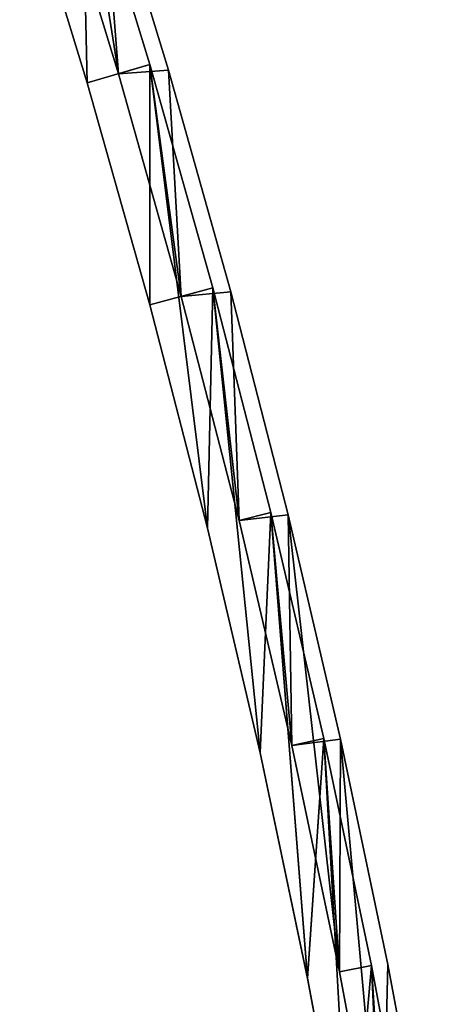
# Model space of a CAD drawing. Header units: millimetres. Extents: x -20 to 891, y -20 to 307.
# Tile 110 of 113: x 857 to 870, y 49 to 80. Entities that reach past the tile are written whole.
import ezdxf

# ---------------------------------------------------------------- set-up
doc = ezdxf.new("R2010")
doc.units = ezdxf.units.MM
doc.header["$LTSCALE"] = 41.718519
for name, color, linetype in [('50', 7, 'CONTINUOUS'), ('52', 7, 'CONTINUOUS'), ('54', 7, 'CONTINUOUS'), ('56', 7, 'CONTINUOUS'), ('58', 7, 'CONTINUOUS'), ('60', 7, 'CONTINUOUS'), ('62', 7, 'CONTINUOUS'), ('63', 7, 'CONTINUOUS'), ('64', 7, 'CONTINUOUS'), ('66', 7, 'CONTINUOUS'), ('68', 7, 'CONTINUOUS'), ('70', 7, 'CONTINUOUS')]:
    doc.layers.add(name, color=color, linetype=linetype)

msp = doc.modelspace()

# ---------------------------------------------------------------- linework, layer by layer
at = {"layer": '50', "linetype": 'Continuous'}
for points in [[(860.18, 78.061, 30.5), (858.099, 84.851, 30.5), (859.647, 84.932, 30.5), (860.18, 78.061, 30.5)], [(861.712, 78.171, 30.5), (860.18, 78.061, 30.5), (859.647, 84.932, 30.5), (861.712, 78.171, 30.5)], [(862.109, 71.227, 30.5), (860.18, 78.061, 30.5), (861.712, 78.171, 30.5), (862.109, 71.227, 30.5)], [(863.625, 71.365, 30.5), (862.109, 71.227, 30.5), (861.712, 78.171, 30.5), (863.625, 71.365, 30.5)], [(863.884, 64.35, 30.5), (862.109, 71.227, 30.5), (863.625, 71.365, 30.5), (863.884, 64.35, 30.5)], [(865.387, 64.518, 30.5), (863.884, 64.35, 30.5), (863.625, 71.365, 30.5), (865.387, 64.518, 30.5)], [(865.504, 57.436, 30.5), (863.884, 64.35, 30.5), (865.387, 64.518, 30.5), (865.504, 57.436, 30.5)], [(866.997, 57.634, 30.5), (865.504, 57.436, 30.5), (865.387, 64.518, 30.5), (866.997, 57.634, 30.5)], [(866.968, 50.487, 30.5), (865.504, 57.436, 30.5), (866.997, 57.634, 30.5), (866.968, 50.487, 30.5)], [(868.277, 43.506, 30.5), (866.968, 50.487, 30.5), (866.997, 57.634, 30.5), (868.277, 43.506, 30.5)], [(868.452, 50.715, 30.5), (868.277, 43.506, 30.5), (866.997, 57.634, 30.5), (868.452, 50.715, 30.5)], [(869.754, 43.766, 30.5), (868.277, 43.506, 30.5), (868.452, 50.715, 30.5), (869.754, 43.766, 30.5)]]:
    msp.add_3dface(points, dxfattribs=at)
at = {"layer": '52', "linetype": 'Continuous'}
for points in [[(860.18, 78.061, 24), (859.052, 85.155, 24), (858.099, 84.851, 24), (860.18, 78.061, 24)], [(861.14, 78.344, 24), (859.052, 85.155, 24), (860.18, 78.061, 24), (861.14, 78.344, 24)], [(862.109, 71.226, 24), (861.14, 78.344, 24), (860.18, 78.061, 24), (862.109, 71.226, 24)], [(863.074, 71.487, 24), (861.14, 78.344, 24), (862.109, 71.226, 24), (863.074, 71.487, 24)], [(863.884, 64.35, 24), (863.074, 71.487, 24), (862.109, 71.226, 24), (863.884, 64.35, 24)], [(864.855, 64.589, 24), (863.074, 71.487, 24), (863.884, 64.35, 24), (864.855, 64.589, 24)], [(865.504, 57.436, 24), (864.855, 64.589, 24), (863.884, 64.35, 24), (865.504, 57.436, 24)], [(866.48, 57.653, 24), (864.855, 64.589, 24), (865.504, 57.436, 24), (866.48, 57.653, 24)], [(866.968, 50.486, 24), (866.48, 57.653, 24), (865.504, 57.436, 24), (866.968, 50.486, 24)], [(867.949, 50.682, 24), (866.48, 57.653, 24), (866.968, 50.486, 24), (867.949, 50.682, 24)], [(868.277, 43.506, 24), (867.949, 50.682, 24), (866.968, 50.486, 24), (868.277, 43.506, 24)], [(869.262, 43.679, 24), (867.949, 50.682, 24), (868.277, 43.506, 24), (869.262, 43.679, 24)]]:
    msp.add_3dface(points, dxfattribs=at)
at = {"layer": '54', "linetype": 'Continuous'}
for points in [[(859.221, 77.779, 4), (857.146, 84.547, 4), (859.052, 85.155, 4), (859.221, 77.779, 4)], [(861.14, 78.343, 4), (859.221, 77.779, 4), (859.052, 85.155, 4), (861.14, 78.343, 4)], [(861.144, 70.966, 4), (859.221, 77.779, 4), (861.14, 78.343, 4), (861.144, 70.966, 4)], [(863.074, 71.487, 4), (861.144, 70.966, 4), (861.14, 78.343, 4), (863.074, 71.487, 4)], [(862.913, 64.111, 4), (861.144, 70.966, 4), (863.074, 71.487, 4), (862.913, 64.111, 4)], [(864.528, 57.219, 4), (862.913, 64.111, 4), (863.074, 71.487, 4), (864.528, 57.219, 4)], [(864.855, 64.589, 4), (864.528, 57.219, 4), (863.074, 71.487, 4), (864.855, 64.589, 4)], [(865.988, 50.292, 4), (864.528, 57.219, 4), (864.855, 64.589, 4), (865.988, 50.292, 4)], [(866.48, 57.653, 4), (865.988, 50.292, 4), (864.855, 64.589, 4), (866.48, 57.653, 4)], [(867.292, 43.333, 4), (865.988, 50.292, 4), (866.48, 57.653, 4), (867.292, 43.333, 4)], [(867.949, 50.682, 4), (867.292, 43.333, 4), (866.48, 57.653, 4), (867.949, 50.682, 4)], [(869.023, 33.484, 4), (867.292, 43.333, 4), (867.949, 50.682, 4), (869.023, 33.484, 4)], [(869.262, 43.679, 4), (869.023, 33.484, 4), (867.949, 50.682, 4), (869.262, 43.679, 4)]]:
    msp.add_3dface(points, dxfattribs=at)
at = {"layer": '56', "linetype": 'Continuous'}
for points in [[(859.221, 77.779, 59), (859.052, 85.155, 59), (857.146, 84.547, 59), (859.221, 77.779, 59)], [(861.14, 78.344, 59), (859.052, 85.155, 59), (859.221, 77.779, 59), (861.14, 78.344, 59)], [(861.144, 70.966, 59), (861.14, 78.344, 59), (859.221, 77.779, 59), (861.144, 70.966, 59)], [(863.074, 71.487, 59), (861.14, 78.344, 59), (862.913, 64.111, 59), (863.074, 71.487, 59)], [(862.913, 64.111, 59), (861.14, 78.344, 59), (861.144, 70.966, 59), (862.913, 64.111, 59)], [(864.528, 57.218, 59), (863.074, 71.487, 59), (862.913, 64.111, 59), (864.528, 57.218, 59)], [(864.855, 64.589, 59), (863.074, 71.487, 59), (864.528, 57.218, 59), (864.855, 64.589, 59)], [(865.988, 50.291, 59), (864.855, 64.589, 59), (864.528, 57.218, 59), (865.988, 50.291, 59)], [(866.48, 57.653, 59), (864.855, 64.589, 59), (865.988, 50.291, 59), (866.48, 57.653, 59)], [(867.292, 43.333, 59), (866.48, 57.653, 59), (865.988, 50.291, 59), (867.292, 43.333, 59)], [(867.949, 50.682, 59), (866.48, 57.653, 59), (867.292, 43.333, 59), (867.949, 50.682, 59)], [(869.023, 33.484, 59), (867.949, 50.682, 59), (867.292, 43.333, 59), (869.023, 33.484, 59)], [(869.262, 43.679, 59), (867.949, 50.682, 59), (869.023, 33.484, 59), (869.262, 43.679, 59)]]:
    msp.add_3dface(points, dxfattribs=at)
at = {"layer": '58', "linetype": 'Continuous'}
for points in [[(860.18, 78.061, 39), (858.099, 84.851, 39), (859.052, 85.155, 39), (860.18, 78.061, 39)], [(861.14, 78.343, 39), (860.18, 78.061, 39), (859.052, 85.155, 39), (861.14, 78.343, 39)], [(862.109, 71.227, 39), (860.18, 78.061, 39), (861.14, 78.343, 39), (862.109, 71.227, 39)], [(863.074, 71.487, 39), (862.109, 71.227, 39), (861.14, 78.343, 39), (863.074, 71.487, 39)], [(863.884, 64.35, 39), (862.109, 71.227, 39), (863.074, 71.487, 39), (863.884, 64.35, 39)], [(864.855, 64.589, 39), (863.884, 64.35, 39), (863.074, 71.487, 39), (864.855, 64.589, 39)], [(865.504, 57.436, 39), (863.884, 64.35, 39), (864.855, 64.589, 39), (865.504, 57.436, 39)], [(866.48, 57.653, 39), (865.504, 57.436, 39), (864.855, 64.589, 39), (866.48, 57.653, 39)], [(866.968, 50.487, 39), (865.504, 57.436, 39), (866.48, 57.653, 39), (866.968, 50.487, 39)], [(867.949, 50.682, 39), (866.968, 50.487, 39), (866.48, 57.653, 39), (867.949, 50.682, 39)], [(868.277, 43.506, 39), (866.968, 50.487, 39), (867.949, 50.682, 39), (868.277, 43.506, 39)], [(869.262, 43.679, 39), (868.277, 43.506, 39), (867.949, 50.682, 39), (869.262, 43.679, 39)]]:
    msp.add_3dface(points, dxfattribs=at)
at = {"layer": '60', "linetype": 'Continuous'}
for points in [[(860.18, 78.061, 32.5), (859.647, 84.932, 32.5), (858.099, 84.851, 32.5), (860.18, 78.061, 32.5)], [(861.712, 78.171, 32.5), (859.647, 84.932, 32.5), (860.18, 78.061, 32.5), (861.712, 78.171, 32.5)], [(862.109, 71.226, 32.5), (861.712, 78.171, 32.5), (860.18, 78.061, 32.5), (862.109, 71.226, 32.5)], [(863.625, 71.365, 32.5), (861.712, 78.171, 32.5), (862.109, 71.226, 32.5), (863.625, 71.365, 32.5)], [(863.884, 64.35, 32.5), (863.625, 71.365, 32.5), (862.109, 71.226, 32.5), (863.884, 64.35, 32.5)], [(865.387, 64.518, 32.5), (863.625, 71.365, 32.5), (863.884, 64.35, 32.5), (865.387, 64.518, 32.5)], [(865.504, 57.436, 32.5), (865.387, 64.518, 32.5), (863.884, 64.35, 32.5), (865.504, 57.436, 32.5)], [(866.997, 57.634, 32.5), (865.387, 64.518, 32.5), (866.968, 50.486, 32.5), (866.997, 57.634, 32.5)], [(866.968, 50.486, 32.5), (865.387, 64.518, 32.5), (865.504, 57.436, 32.5), (866.968, 50.486, 32.5)], [(868.277, 43.506, 32.5), (866.997, 57.634, 32.5), (866.968, 50.486, 32.5), (868.277, 43.506, 32.5)], [(868.452, 50.715, 32.5), (866.997, 57.634, 32.5), (868.277, 43.506, 32.5), (868.452, 50.715, 32.5)], [(869.754, 43.766, 32.5), (868.452, 50.715, 32.5), (868.277, 43.506, 32.5), (869.754, 43.766, 32.5)]]:
    msp.add_3dface(points, dxfattribs=at)
at = {"layer": '62', "linetype": 'Continuous'}
for points in [[(861.712, 78.171, 30.5), (859.647, 84.932, 30.5), (861.712, 78.171, 32.5), (861.712, 78.171, 30.5)], [(859.647, 84.932, 30.5), (859.647, 84.932, 32.5), (861.712, 78.171, 32.5), (859.647, 84.932, 30.5)], [(863.625, 71.365, 30.5), (861.712, 78.171, 30.5), (863.625, 71.365, 32.5), (863.625, 71.365, 30.5)], [(861.712, 78.171, 30.5), (861.712, 78.171, 32.5), (863.625, 71.365, 32.5), (861.712, 78.171, 30.5)], [(865.387, 64.518, 30.5), (863.625, 71.365, 30.5), (865.387, 64.518, 32.5), (865.387, 64.518, 30.5)], [(863.625, 71.365, 30.5), (863.625, 71.365, 32.5), (865.387, 64.518, 32.5), (863.625, 71.365, 30.5)], [(866.997, 57.634, 30.5), (865.387, 64.518, 30.5), (866.997, 57.634, 32.5), (866.997, 57.634, 30.5)], [(865.387, 64.518, 30.5), (865.387, 64.518, 32.5), (866.997, 57.634, 32.5), (865.387, 64.518, 30.5)], [(868.452, 50.715, 30.5), (866.997, 57.634, 30.5), (868.452, 50.715, 32.5), (868.452, 50.715, 30.5)], [(866.997, 57.634, 30.5), (866.997, 57.634, 32.5), (868.452, 50.715, 32.5), (866.997, 57.634, 30.5)], [(869.754, 43.766, 30.5), (868.452, 50.715, 30.5), (869.754, 43.766, 32.5), (869.754, 43.766, 30.5)], [(868.452, 50.715, 30.5), (868.452, 50.715, 32.5), (869.754, 43.766, 32.5), (868.452, 50.715, 30.5)]]:
    msp.add_3dface(points, dxfattribs=at)
at = {"layer": '63', "linetype": 'Continuous'}
for points in [[(858.099, 84.851, 39), (860.18, 78.061, 39), (858.099, 84.851, 32.5), (858.099, 84.851, 39)], [(860.18, 78.061, 39), (860.18, 78.061, 32.5), (858.099, 84.851, 32.5), (860.18, 78.061, 39)], [(860.18, 78.061, 39), (862.109, 71.227, 39), (860.18, 78.061, 32.5), (860.18, 78.061, 39)], [(862.109, 71.227, 39), (862.109, 71.226, 32.5), (860.18, 78.061, 32.5), (862.109, 71.227, 39)], [(862.109, 71.227, 39), (863.884, 64.35, 39), (862.109, 71.226, 32.5), (862.109, 71.227, 39)], [(863.884, 64.35, 39), (863.884, 64.35, 32.5), (862.109, 71.226, 32.5), (863.884, 64.35, 39)], [(863.884, 64.35, 39), (865.504, 57.436, 39), (863.884, 64.35, 32.5), (863.884, 64.35, 39)], [(865.504, 57.436, 39), (865.504, 57.436, 32.5), (863.884, 64.35, 32.5), (865.504, 57.436, 39)], [(865.504, 57.436, 39), (866.968, 50.487, 39), (865.504, 57.436, 32.5), (865.504, 57.436, 39)], [(866.968, 50.487, 39), (866.968, 50.486, 32.5), (865.504, 57.436, 32.5), (866.968, 50.487, 39)], [(866.968, 50.487, 39), (868.277, 43.506, 39), (866.968, 50.486, 32.5), (866.968, 50.487, 39)], [(868.277, 43.506, 39), (868.277, 43.506, 32.5), (866.968, 50.486, 32.5), (868.277, 43.506, 39)]]:
    msp.add_3dface(points, dxfattribs=at)
at = {"layer": '64', "linetype": 'Continuous'}
for points in [[(859.052, 85.155, 59), (861.14, 78.344, 59), (859.052, 85.155, 39), (859.052, 85.155, 59)], [(861.14, 78.344, 59), (861.14, 78.343, 39), (859.052, 85.155, 39), (861.14, 78.344, 59)], [(861.14, 78.344, 59), (863.074, 71.487, 59), (861.14, 78.343, 39), (861.14, 78.344, 59)], [(863.074, 71.487, 59), (863.074, 71.487, 39), (861.14, 78.343, 39), (863.074, 71.487, 59)], [(863.074, 71.487, 59), (864.855, 64.589, 59), (863.074, 71.487, 39), (863.074, 71.487, 59)], [(864.855, 64.589, 59), (864.855, 64.589, 39), (863.074, 71.487, 39), (864.855, 64.589, 59)], [(864.855, 64.589, 59), (866.48, 57.653, 59), (864.855, 64.589, 39), (864.855, 64.589, 59)], [(866.48, 57.653, 59), (866.48, 57.653, 39), (864.855, 64.589, 39), (866.48, 57.653, 59)], [(866.48, 57.653, 59), (867.949, 50.682, 59), (866.48, 57.653, 39), (866.48, 57.653, 59)], [(867.949, 50.682, 59), (867.949, 50.682, 39), (866.48, 57.653, 39), (867.949, 50.682, 59)], [(867.949, 50.682, 59), (869.262, 43.679, 59), (867.949, 50.682, 39), (867.949, 50.682, 59)], [(869.262, 43.679, 59), (869.262, 43.679, 39), (867.949, 50.682, 39), (869.262, 43.679, 59)]]:
    msp.add_3dface(points, dxfattribs=at)
at = {"layer": '66', "linetype": 'Continuous'}
for points in [[(857.146, 84.547, 4), (859.221, 77.779, 4), (857.146, 84.547, 59), (857.146, 84.547, 4)], [(859.221, 77.779, 4), (859.221, 77.779, 59), (857.146, 84.547, 59), (859.221, 77.779, 4)], [(859.221, 77.779, 4), (861.144, 70.966, 4), (859.221, 77.779, 59), (859.221, 77.779, 4)], [(861.144, 70.966, 4), (861.144, 70.966, 59), (859.221, 77.779, 59), (861.144, 70.966, 4)], [(861.144, 70.966, 4), (862.913, 64.111, 4), (861.144, 70.966, 59), (861.144, 70.966, 4)], [(862.913, 64.111, 4), (862.913, 64.111, 59), (861.144, 70.966, 59), (862.913, 64.111, 4)], [(862.913, 64.111, 4), (864.528, 57.219, 4), (862.913, 64.111, 59), (862.913, 64.111, 4)], [(864.528, 57.219, 4), (864.528, 57.218, 59), (862.913, 64.111, 59), (864.528, 57.219, 4)], [(864.528, 57.219, 4), (865.988, 50.292, 4), (864.528, 57.218, 59), (864.528, 57.219, 4)], [(865.988, 50.292, 4), (865.988, 50.291, 59), (864.528, 57.218, 59), (865.988, 50.292, 4)], [(865.988, 50.292, 4), (867.292, 43.333, 4), (865.988, 50.291, 59), (865.988, 50.292, 4)], [(867.292, 43.333, 4), (867.292, 43.333, 59), (865.988, 50.291, 59), (867.292, 43.333, 4)]]:
    msp.add_3dface(points, dxfattribs=at)
at = {"layer": '68', "linetype": 'Continuous'}
for points in [[(859.052, 85.155, 24), (861.14, 78.344, 24), (859.052, 85.155, 4), (859.052, 85.155, 24)], [(861.14, 78.344, 24), (861.14, 78.343, 4), (859.052, 85.155, 4), (861.14, 78.344, 24)], [(861.14, 78.344, 24), (863.074, 71.487, 24), (861.14, 78.343, 4), (861.14, 78.344, 24)], [(863.074, 71.487, 24), (863.074, 71.487, 4), (861.14, 78.343, 4), (863.074, 71.487, 24)], [(863.074, 71.487, 24), (864.855, 64.589, 24), (863.074, 71.487, 4), (863.074, 71.487, 24)], [(864.855, 64.589, 24), (864.855, 64.589, 4), (863.074, 71.487, 4), (864.855, 64.589, 24)], [(864.855, 64.589, 24), (866.48, 57.653, 24), (864.855, 64.589, 4), (864.855, 64.589, 24)], [(866.48, 57.653, 24), (866.48, 57.653, 4), (864.855, 64.589, 4), (866.48, 57.653, 24)], [(866.48, 57.653, 24), (867.949, 50.682, 24), (866.48, 57.653, 4), (866.48, 57.653, 24)], [(867.949, 50.682, 24), (867.949, 50.682, 4), (866.48, 57.653, 4), (867.949, 50.682, 24)], [(867.949, 50.682, 24), (869.262, 43.679, 24), (867.949, 50.682, 4), (867.949, 50.682, 24)], [(869.262, 43.679, 24), (869.262, 43.679, 4), (867.949, 50.682, 4), (869.262, 43.679, 24)]]:
    msp.add_3dface(points, dxfattribs=at)
at = {"layer": '70', "linetype": 'Continuous'}
for points in [[(858.099, 84.851, 30.5), (860.18, 78.061, 30.5), (858.099, 84.851, 24), (858.099, 84.851, 30.5)], [(860.18, 78.061, 30.5), (860.18, 78.061, 24), (858.099, 84.851, 24), (860.18, 78.061, 30.5)], [(860.18, 78.061, 30.5), (862.109, 71.227, 30.5), (860.18, 78.061, 24), (860.18, 78.061, 30.5)], [(862.109, 71.227, 30.5), (862.109, 71.226, 24), (860.18, 78.061, 24), (862.109, 71.227, 30.5)], [(862.109, 71.227, 30.5), (863.884, 64.35, 30.5), (862.109, 71.226, 24), (862.109, 71.227, 30.5)], [(863.884, 64.35, 30.5), (863.884, 64.35, 24), (862.109, 71.226, 24), (863.884, 64.35, 30.5)], [(863.884, 64.35, 30.5), (865.504, 57.436, 30.5), (863.884, 64.35, 24), (863.884, 64.35, 30.5)], [(865.504, 57.436, 30.5), (865.504, 57.436, 24), (863.884, 64.35, 24), (865.504, 57.436, 30.5)], [(865.504, 57.436, 30.5), (866.968, 50.487, 30.5), (865.504, 57.436, 24), (865.504, 57.436, 30.5)], [(866.968, 50.487, 30.5), (866.968, 50.486, 24), (865.504, 57.436, 24), (866.968, 50.487, 30.5)], [(866.968, 50.487, 30.5), (868.277, 43.506, 30.5), (866.968, 50.486, 24), (866.968, 50.487, 30.5)], [(868.277, 43.506, 30.5), (868.277, 43.506, 24), (866.968, 50.486, 24), (868.277, 43.506, 30.5)]]:
    msp.add_3dface(points, dxfattribs=at)

doc.saveas('drawing.dxf')
